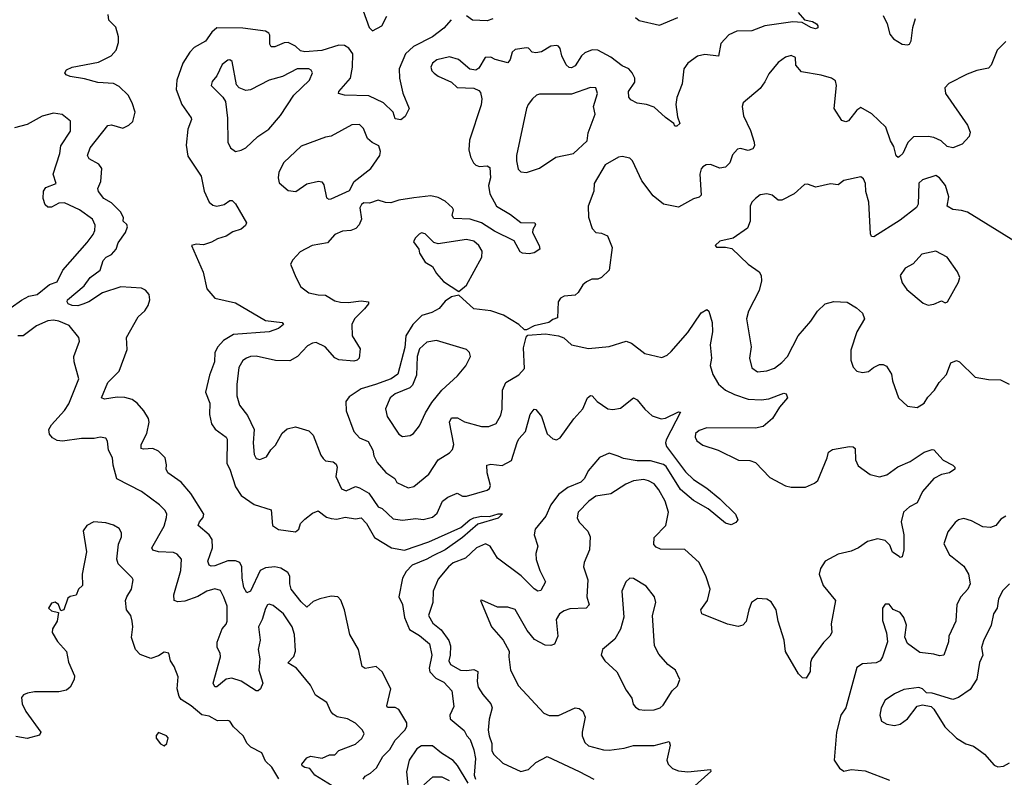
# Model space of a CAD drawing. Extents: x 1892934 to 2008621, y 567149 to 683290.
# Tile 75 of 256: x 1903876 to 1909120, y 639134 to 643167. Entities that reach past the tile are written whole.
import ezdxf

# ---------------------------------------------------------------- set-up
doc = ezdxf.new("R2010")
doc.units = 0

msp = doc.modelspace()

# ---------------------------------------------------------------- linework, layer by layer
at = {"layer": '0CON20XD'}
for points in [[(1904657.5, 640797.5), (1904650, 640835), (1904615, 640870.8), (1904584.7, 640884.7), (1904535, 640880.9), (1904523.3, 640885), (1904523.1, 640905), (1904553.8, 640965), (1904566.2, 641025), (1904561.5, 641045), (1904537.1, 641085), (1904501.1, 641125), (1904475, 641144.5), (1904435, 641156.2), (1904395, 641157.9), (1904327.6, 641147.6), (1904310.6, 641155), (1904345.5, 641235), (1904405, 641296.9), (1904448.7, 641411.3), (1904445.5, 641475), (1904507.3, 641585), (1904543.1, 641616.9), (1904560.5, 641645), (1904568.5, 641675), (1904564.8, 641705), (1904545, 641727.1), (1904525, 641737.3), (1904415, 641744.8), (1904317.4, 641712.6), (1904243.9, 641665), (1904212.5, 641652.5), (1904185, 641643.1), (1904155, 641645.3), (1904134.5, 641655), (1904127.8, 641665), (1904130.6, 641675), (1904219.9, 641750.1), (1904251.5, 641795), (1904305, 641833.5), (1904319.6, 641885), (1904337.1, 641902.9), (1904365, 641917.8), (1904388.9, 641945), (1904400.4, 641979.6), (1904439.1, 642035), (1904450, 642065), (1904447, 642077), (1904426, 642095), (1904428.1, 642115), (1904413.1, 642145), (1904365, 642192.8), (1904323.3, 642215), (1904295, 642252), (1904291.8, 642268.2), (1904307.1, 642305), (1904314, 642375), (1904297.2, 642397.2), (1904245, 642425.6), (1904236.1, 642445), (1904250.3, 642485), (1904345, 642603.3), (1904365, 642607.5), (1904425, 642590.4), (1904457.1, 642605), (1904477.7, 642625), (1904490.4, 642675), (1904475.3, 642725), (1904452.9, 642765), (1904405, 642811.9), (1904375, 642827.6), (1904291.9, 642831.9), (1904221.7, 642851.7), (1904145, 642863.8), (1904123.2, 642873.2), (1904115.6, 642885), (1904125, 642900.5), (1904155, 642914.6), (1904295, 642940.8), (1904362.1, 642975), (1904388.9, 643005), (1904402.2, 643045), (1904402.5, 643075), (1904387.3, 643127.3), (1904351.1, 643165), (1904347.5, 643195)], [(1908022.5, 643205), (1908055, 643166.7), (1908097.9, 643157.9), (1908120, 643145), (1908126.4, 643133.6), (1908126.2, 643123.8), (1908115, 643118.8), (1908090, 643125), (1908042.7, 643152.7), (1907993.6, 643156.4), (1907845, 643134.7), (1907775, 643107.8), (1907694.5, 643105.5), (1907652.9, 643087.1), (1907609.4, 643040.6), (1907596.9, 642973.1), (1907525, 642982.1), (1907485, 642972.9), (1907434.5, 642935), (1907413.3, 642905), (1907403.5, 642825), (1907376.3, 642753.7), (1907370.5, 642715), (1907379.7, 642649.7), (1907392.5, 642615), (1907375, 642600), (1907365, 642600), (1907360, 642615), (1907315, 642645.7), (1907255, 642701.9), (1907215, 642715.7), (1907165, 642723.1), (1907130.3, 642740.3), (1907120.8, 642755), (1907117.8, 642785), (1907152.5, 642835), (1907151.8, 642855), (1907138.5, 642885), (1907120.6, 642905), (1907085, 642920.8), (1907025, 642968.2), (1906955, 643004.1), (1906925, 643007.1), (1906885, 642991.5), (1906867.7, 642975), (1906835, 642921.5), (1906815, 642911.1), (1906803.1, 642913.1), (1906786.9, 642926.9), (1906763.5, 642975), (1906754.5, 643014.5), (1906746.2, 643026.2), (1906735, 643030), (1906705, 643025.8), (1906655, 642996.4), (1906625, 642991.5), (1906606, 642995), (1906585.4, 643015.4), (1906575, 643017.8), (1906515, 643009.1), (1906498.9, 642995), (1906488.1, 642955), (1906475, 642937.1), (1906407.5, 642955), (1906385, 642968.1), (1906355, 642966.2), (1906321.7, 642908.3), (1906305, 642898), (1906273.3, 642903.3), (1906212, 642955), (1906165, 642970), (1906097.3, 642952.7), (1906074, 642935), (1906066.2, 642915), (1906071.2, 642895), (1906082.7, 642882.7), (1906105, 642866.2), (1906175, 642833.8), (1906205, 642805.8), (1906295, 642802), (1906320.5, 642790.5), (1906329.7, 642779.7), (1906337.1, 642745), (1906334.1, 642714.1), (1906271.5, 642525), (1906267.9, 642475), (1906277.3, 642437.3), (1906292.5, 642405), (1906305, 642392.5), (1906325, 642386.2), (1906365, 642390), (1906380.4, 642380.4), (1906384.1, 642325), (1906373.2, 642285), (1906379.5, 642239.5), (1906415, 642174.4), (1906489.5, 642129.5), (1906545, 642087.5), (1906620, 642085), (1906623.8, 642075), (1906609.1, 642050.9), (1906607.1, 642035), (1906642, 641965), (1906646.2, 641945), (1906615, 641926), (1906589.2, 641920.8), (1906553.7, 641923.7), (1906541.6, 641931.6), (1906510.1, 641990.1), (1906405, 642040.9), (1906335.4, 642085), (1906275, 642105.8), (1906188.1, 642108.1), (1906180, 642125), (1906186.4, 642155), (1906181.1, 642165), (1906141.9, 642201.9), (1906105, 642220.8), (1906065, 642229.2), (1905975, 642219.6), (1905895, 642207.1), (1905852.3, 642192.3), (1905824.1, 642194.1), (1905785, 642206.7), (1905739.3, 642190.7), (1905708.3, 642191.7), (1905697, 642183), (1905687.5, 642165), (1905696.2, 642105), (1905683.8, 642075), (1905666.7, 642055), (1905640, 642045), (1905595, 642041.4), (1905555, 642023.8), (1905515, 641980), (1905433.8, 641965), (1905369.1, 641930.9), (1905330.9, 641889.1), (1905318.8, 641865), (1905346.2, 641796.2), (1905374, 641745), (1905415, 641713.3), (1905465, 641702.2), (1905505, 641700.6), (1905555, 641671.2), (1905585, 641663.1), (1905625, 641661.1), (1905695, 641671.4), (1905734, 641665), (1905734.2, 641655), (1905712.3, 641627.7), (1905659.1, 641575), (1905645.5, 641545), (1905645.7, 641485), (1905690, 641415), (1905684.2, 641365), (1905673.8, 641355), (1905655, 641350), (1905575, 641357.3), (1905555, 641366.7), (1905502.9, 641425), (1905455, 641447.9), (1905434.7, 641445.3), (1905408.6, 641431.4), (1905355.9, 641374.1), (1905315, 641351.5), (1905237.9, 641352.1), (1905135, 641376.7), (1905105.7, 641374.3), (1905083.3, 641365), (1905065, 641353.8), (1905043.1, 641315), (1905031.4, 641225), (1905032.9, 641165), (1905045.7, 641115), (1905089.8, 641059.8)], [(1905704.3, 643214.3), (1905736.7, 643125), (1905755, 643107.7), (1905805.2, 643134.8), (1905830.9, 643185)], [(1906395, 643171.9), (1906365, 643161.6), (1906287.5, 643165), (1906255, 643187.3)], [(1908475, 643188.8), (1908496, 643145), (1908510.9, 643090.9), (1908528.8, 643065), (1908575, 643036.7), (1908605, 643032.5)], [(1906173, 643167), (1906135, 643122.7), (1906075, 643076.7), (1905972.7, 643025), (1905931.1, 642985), (1905897.5, 642905), (1905898.9, 642855), (1905916.2, 642776.2), (1905949.6, 642695), (1905928.8, 642651.2), (1905905.4, 642634.6), (1905875, 642639.2), (1905864.4, 642675), (1905812.9, 642725), (1905735, 642761.6), (1905605, 642765.5), (1905573.8, 642773.8), (1905576, 642785), (1905638.5, 642855), (1905648.2, 642915), (1905649.3, 642985), (1905629.2, 643015), (1905605, 643029.8), (1905575, 643031), (1905485, 643002.5), (1905395, 642995.2), (1905371.8, 643001.8), (1905345, 643026.1), (1905305, 643045.5), (1905285, 643044.5), (1905235, 643022.5), (1905215, 643023.1), (1905207.3, 643037.3), (1905207.3, 643085), (1905202.7, 643095), (1905185.5, 643105.5), (1905065, 643121.2), (1904925, 643123.1), (1904898.7, 643101.3), (1904865, 643053.5), (1904805, 643018.6), (1904782.2, 642995), (1904745, 642935.8), (1904712.1, 642845), (1904709.6, 642795), (1904740, 642715), (1904789.6, 642645), (1904790.8, 642635), (1904771.5, 642585), (1904761.7, 642498.3), (1904771.3, 642441.3), (1904842, 642335), (1904858.1, 642255), (1904885.6, 642195), (1904905, 642179.5), (1904925, 642174.5), (1904965, 642182.5), (1904995, 642204), (1905006.7, 642205), (1905025, 642186.2), (1905082.9, 642085), (1905077.9, 642072.1), (1905055, 642052.1), (1905011.8, 642038.2), (1904976.2, 642015), (1904928.6, 642001.4), (1904897.8, 641982.2), (1904855, 641969.3), (1904815, 641972.7), (1904791.2, 641965), (1904852.3, 641822.3), (1904873.1, 641735), (1904915, 641685.6), (1905025, 641660), (1905185.4, 641565.4), (1905273.3, 641555), (1905280, 641545), (1905255, 641523.6), (1905204.7, 641505.3), (1905015, 641490.5), (1904961.4, 641458.6), (1904930.9, 641425), (1904915.4, 641395), (1904913.9, 641345), (1904886.8, 641275), (1904865.3, 641185), (1904889.2, 641125), (1904886.8, 641065), (1904898.2, 641015), (1904917.4, 640987.4), (1904975.8, 640945), (1904980.8, 640935), (1904979.1, 640805), (1904994.8, 640774.8), (1905025, 640681.2), (1905055.5, 640635), (1905125, 640586.4), (1905215, 640558.8), (1905222.5, 640475), (1905255, 640453.6), (1905345, 640440.4), (1905363.3, 640455), (1905371.9, 640485), (1905395, 640507.8), (1905435, 640539.6), (1905465, 640552.1), (1905509.5, 640519.5), (1905535, 640511.7), (1905565, 640509.1), (1905608.8, 640518.8), (1905665, 640510), (1905695, 640515.5), (1905723.4, 640485), (1905765, 640410.9), (1905855.3, 640355.3), (1905925, 640343.9), (1906055, 640387.7), (1906225.7, 640464.3), (1906273.5, 640505), (1906295, 640515.4), (1906335, 640524.3), (1906378.3, 640521.7), (1906425, 640536), (1906446.4, 640536.4), (1906425, 640513.8), (1906315, 640481.1), (1906235, 640411.6), (1906141.8, 640345), (1906076.2, 640313.8), (1906045, 640294.7), (1905966.6, 640263.4), (1905935, 640230.4), (1905914.3, 640195), (1905895.7, 640095), (1905914.1, 640054.1), (1905924.6, 639985), (1905951.2, 639921.2), (1906005, 639888.5), (1906058.2, 639845), (1906070.9, 639785), (1906056.2, 639715), (1906060.4, 639695), (1906092.9, 639662.9), (1906135, 639641.1), (1906177.4, 639595), (1906188.5, 639511.5), (1906166.9, 639465), (1906168.9, 639445), (1906243.6, 639383.6), (1906257.1, 639355), (1906275, 639336), (1906295, 639281.2), (1906303, 639235), (1906296.1, 639146.1), (1906304, 639124)], [(1907155, 643179.4), (1907175, 643163.5), (1907282.7, 643137.3), (1907380.9, 643179.1)], [(1908605, 643032.5), (1908615, 643037.5), (1908623.8, 643055), (1908633.1, 643125), (1908647, 643173)], [(1909128.3, 643051.7), (1909081.1, 643005), (1909049.4, 642925), (1909035, 642909.2), (1908973, 642897), (1908922.2, 642877.8), (1908825, 642826.7), (1908803.3, 642805), (1908806.7, 642775), (1908923.6, 642605), (1908938, 642568), (1908932.1, 642545), (1908895, 642505.3), (1908845, 642485.6), (1908815, 642492.7), (1908783.1, 642523.1), (1908745, 642539.4), (1908715, 642545.5), (1908636.9, 642543.1), (1908606.7, 642513.3), (1908578.9, 642455), (1908561.9, 642438.1), (1908554, 642434), (1908543.2, 642443.2), (1908531.4, 642491.4), (1908513, 642523), (1908489.4, 642595), (1908415, 642665.8), (1908355, 642698.8), (1908335, 642686.2), (1908290.5, 642629.5), (1908275, 642623.8), (1908255, 642631.2), (1908213.5, 642695), (1908226.8, 642816.8), (1908221.3, 642841.3), (1908198.8, 642855), (1908145, 642870.9), (1908039.1, 642889.1), (1908009.2, 642925), (1908007.5, 642965), (1907985, 642975.6), (1907955, 642966.9), (1907915, 642938.6), (1907865, 642878.6), (1907844.6, 642835.4), (1907819.4, 642800.6), (1907728.8, 642725), (1907724, 642705), (1907730.8, 642655), (1907768.1, 642578.1), (1907788.1, 642515), (1907788.6, 642495), (1907780.3, 642479.7), (1907755, 642470), (1907715, 642481.2), (1907698.3, 642478.3), (1907671.7, 642448.3), (1907658, 642405), (1907635, 642382), (1907605, 642377.5), (1907555, 642397.1), (1907532.5, 642395), (1907515, 642384), (1907505, 642373.3), (1907498.9, 642345), (1907505, 642233.3), (1907495, 642222), (1907465, 642214), (1907385, 642169.2), (1907305, 642185.6), (1907250.2, 642230.2), (1907188.9, 642308.9), (1907140, 642415), (1907125, 642430), (1907085, 642438.6), (1907065.8, 642435.8), (1906994.3, 642395), (1906935.8, 642295), (1906934.4, 642255), (1906902.9, 642175), (1906905.5, 642115.5), (1906924.4, 642055), (1906945, 642034.4), (1906975, 642030), (1907006.4, 642016.4), (1907031.8, 641955), (1907015.7, 641834.3), (1906973.9, 641793.9), (1906955, 641785.5), (1906923.3, 641786.7), (1906895, 641772), (1906874.5, 641755.5), (1906850, 641715), (1906835, 641701.5), (1906775, 641695.7), (1906756.2, 641685), (1906744.3, 641665), (1906740, 641580), (1906715, 641571.4), (1906693.8, 641555), (1906615, 641537.9), (1906575, 641515.8), (1906565, 641516.2), (1906534.6, 641544.6), (1906452.5, 641595), (1906385, 641616.7), (1906295, 641627.5), (1906215, 641700), (1906175, 641691.2), (1906141.1, 641668.9), (1906110.3, 641629.7), (1906071.4, 641608.6), (1906017.1, 641592.9), (1905970, 641545), (1905932, 641485), (1905927.3, 641422.7), (1905889.7, 641280.3), (1905853.5, 641255), (1905770, 641225), (1905695, 641202.3), (1905630.6, 641159.4), (1905612.9, 641135), (1905614.4, 641085), (1905655.6, 640975), (1905685, 640940.5), (1905731.5, 640921.5), (1905756, 640876), (1905761.2, 640845), (1905780.1, 640810.1), (1905826.1, 640756.1), (1905872.9, 640725), (1905885, 640704.4), (1905945, 640674.5), (1905975, 640682.9), (1906055, 640748.1), (1906105, 640824.3), (1906165, 640862.2), (1906180.9, 640879.1), (1906188.5, 640905), (1906165.5, 641025), (1906175, 641046.9), (1906207.5, 641047.5), (1906245, 641026.2), (1906335, 641000.9), (1906375, 641001.4), (1906413.1, 641016.9), (1906437.6, 641062.4), (1906445.5, 641094.5), (1906447.7, 641195), (1906465, 641236.7), (1906534, 641276), (1906565, 641311.2), (1906558.9, 641421.1), (1906572.5, 641477.5), (1906582, 641488), (1906675.6, 641495.6), (1906745, 641484.2), (1906774.1, 641474.1), (1906815, 641436.7), (1906905, 641417.5), (1907015, 641426.9), (1907105.8, 641455.8), (1907135, 641446), (1907205, 641390.6), (1907295, 641368.8), (1907325, 641382), (1907345, 641400), (1907435, 641501.9), (1907505, 641606), (1907535, 641623.8), (1907545.8, 641615.8), (1907563.1, 641555), (1907565.6, 641505), (1907553.8, 641436.2), (1907559.6, 641365), (1907553.7, 641326.3), (1907568.1, 641278.1), (1907597.1, 641227.1), (1907635, 641195.5), (1907682.1, 641172.1), (1907755, 641147.7), (1907825, 641143.2), (1907865, 641148.6), (1907945, 641179.1), (1907958.5, 641175), (1907964.4, 641155), (1907923.3, 641105), (1907886, 641044), (1907835, 641002.2), (1907795, 640992.2), (1907535, 640994.6), (1907495, 640980.6), (1907476, 640965), (1907472.5, 640945), (1907482, 640925), (1907515, 640902.9), (1907595, 640875.6), (1907705, 640823.1), (1907765, 640820.8), (1907795, 640810.8), (1907870.7, 640730.7), (1907955, 640686.5), (1907985, 640678.5), (1908060.9, 640679.1)], [(1905025, 642466), (1905055, 642472.9), (1905080, 642485), (1905144, 642546), (1905202.9, 642585), (1905265, 642656.5), (1905336.4, 642765), (1905420, 642845), (1905435.7, 642885), (1905428.5, 642898.5), (1905415, 642905.6), (1905353.8, 642905), (1905276, 642864), (1905204.3, 642845.7), (1905105, 642793.6), (1905080.7, 642790.7), (1905045, 642804.2), (1905030.9, 642820.9), (1905007.5, 642945), (1904995, 642953.3), (1904985, 642951.2), (1904955, 642929.2), (1904925, 642868), (1904901.7, 642838.3), (1904895.9, 642815.9), (1904957.5, 642755), (1904971.7, 642731.7), (1904982.1, 642642.1), (1904984.2, 642515), (1904998.8, 642485), (1905025, 642466)], [(1906575, 642354.4), (1906645, 642377.1), (1906731.2, 642435), (1906825, 642455.6), (1906897.8, 642522.2), (1906903.8, 642565), (1906941.5, 642665), (1906931.5, 642705), (1906953.5, 642775), (1906944.3, 642804.3), (1906915, 642805.5), (1906815, 642771.1), (1906645, 642771.1), (1906628, 642765), (1906606.9, 642745), (1906584, 642716), (1906575.6, 642695), (1906522.1, 642445), (1906521.5, 642415), (1906531.1, 642371.1), (1906545, 642358), (1906575, 642354.4)], [(1903830.9, 641635), (1903885.2, 641674.8), (1903925, 641694.7), (1903968.9, 641705), (1904035, 641757.1), (1904075, 641772.5), (1904105, 641833.1), (1904235, 641981.9), (1904266.8, 642023.2), (1904276.2, 642045), (1904277.2, 642072.8), (1904263.5, 642105), (1904195, 642154.8), (1904115, 642191.5), (1904085, 642190.9), (1904045, 642169.1), (1904025, 642168.9), (1904011.1, 642181.1), (1904000, 642215), (1904003.4, 642255), (1904015, 642274.5), (1904070.8, 642295), (1904053.4, 642345), (1904088.9, 642455), (1904095.4, 642495), (1904146.4, 642573.6), (1904147.2, 642627.2), (1904102.2, 642662.2), (1904055, 642670), (1903995, 642652.9), (1903915, 642610), (1903848.7, 642591.3)], [(1905521.7, 642211.7), (1905535, 642213.8), (1905633, 642257), (1905656.7, 642305), (1905745.7, 642375), (1905794.3, 642445), (1905797.1, 642465), (1905789.4, 642495), (1905753.3, 642513.3), (1905728.6, 642535), (1905707.4, 642587.4), (1905685, 642609.2), (1905645, 642606.7), (1905535, 642547.1), (1905505, 642541.5), (1905375, 642493.8), (1905282.7, 642407.3), (1905256.5, 642355), (1905252.2, 642325), (1905258.3, 642298.3), (1905305, 642257.5), (1905347, 642253), (1905405, 642292.5), (1905467.7, 642307.7), (1905485, 642303.3), (1905495, 642287.5), (1905509.5, 642219.5), (1905521.7, 642211.7)], [(1909180, 641985), (1908923.4, 642143.4), (1908892.2, 642152.2), (1908845, 642156.9), (1908815.8, 642175), (1908824.6, 642225), (1908806.4, 642285), (1908775, 642325.8), (1908755, 642336.9), (1908685, 642314.2), (1908665, 642296.2), (1908660.5, 642185), (1908652.7, 642167.3), (1908565, 642100), (1908425, 642012), (1908413.1, 642013.1), (1908407.1, 642027.1), (1908397.7, 642195), (1908383, 642253), (1908381.1, 642295), (1908370.7, 642320.7), (1908355, 642331.4), (1908265, 642311.8), (1908235, 642288.2), (1908195, 642292.7), (1908115.6, 642275.6), (1908071.2, 642291.2), (1908055, 642289.2), (1908000.2, 642239.8), (1907935, 642205.6), (1907915, 642205.6), (1907883.2, 642233.2), (1907855, 642240.6), (1907818.8, 642235), (1907794.2, 642215), (1907774.3, 642195), (1907765.6, 642175), (1907765.6, 642095), (1907752.8, 642057.2), (1907675, 642004), (1907605, 641987.5), (1907580, 641965), (1907587, 641957), (1907635, 641957.1), (1907668.7, 641948.7), (1907755.8, 641865), (1907814.2, 641825), (1907825.6, 641805), (1907826.4, 641776.4), (1907814.1, 641725.9), (1907758.1, 641615), (1907747.5, 641575), (1907771.8, 641425), (1907763.3, 641365), (1907775, 641313.8), (1907805, 641292.9), (1907855, 641297.5), (1907895, 641312.9), (1907935, 641342.9), (1907965.5, 641375), (1908021.8, 641485), (1908088.5, 641561.5), (1908125, 641616.4), (1908166, 641654), (1908212.5, 641667.5), (1908283, 641663), (1908333, 641633), (1908364.5, 641604.5), (1908376, 641575), (1908333.8, 641505), (1908301.7, 641408.3), (1908303.1, 641355), (1908315, 641316.7), (1908335, 641296), (1908365, 641289.4), (1908396.7, 641295), (1908423.6, 641316.4), (1908455, 641330.8), (1908475, 641331.2), (1908492.5, 641322.5), (1908519.7, 641279.7), (1908524.5, 641245), (1908557.1, 641155), (1908605, 641110), (1908655, 641102.9), (1908693.8, 641125), (1908711.7, 641158.3), (1908747.5, 641195), (1908772.5, 641235), (1908811.5, 641278.5), (1908835, 641341.2), (1908865, 641352.5), (1908881.2, 641345), (1908965, 641264.3), (1909035, 641251.4), (1909099.7, 641249.7), (1909145, 641226.2)], [(1906215, 641720), (1906255, 641753.8), (1906337.7, 641902.3), (1906339.5, 641935), (1906321.8, 641965), (1906295, 641987.9), (1906255, 641996.2), (1906104.5, 641974.5), (1906081.8, 641981.8), (1906035, 642027.5), (1906015, 642032), (1906003.8, 642025), (1905981.2, 642005), (1905973.8, 641985), (1906002, 641945), (1906006, 641925), (1906035, 641875.7), (1906074.2, 641854.2), (1906095.3, 641815.3), (1906132.8, 641772.8), (1906215, 641720)], [(1908715, 641647.5), (1908745, 641652.5), (1908785, 641671.2), (1908805, 641660), (1908816.7, 641665), (1908875, 641770), (1908882.9, 641795), (1908870.9, 641825), (1908815, 641902.9), (1908755, 641934.5), (1908681.2, 641918.8), (1908635, 641866.9), (1908591.4, 641845), (1908566, 641805), (1908575.7, 641765.7), (1908600.3, 641730.3), (1908687.6, 641657.6), (1908715, 641647.5)], [(1905563.9, 639075), (1905447.5, 639145), (1905421.2, 639181.2), (1905395, 639186), (1905380, 639195), (1905378, 639205), (1905405, 639237.1), (1905425, 639246.7), (1905486.3, 639236.3), (1905525, 639253.1), (1905555, 639254.3), (1905575, 639276.5), (1905665, 639311.1), (1905698.6, 639341.4), (1905710.8, 639365), (1905700.8, 639385), (1905665, 639422.2), (1905621.2, 639445), (1905566.5, 639456.5), (1905545, 639470), (1905532.5, 639485), (1905512.2, 639532.2), (1905451.7, 639571.7), (1905424.1, 639624.1), (1905350, 639715), (1905303.6, 639743.6), (1905335, 639778), (1905344.5, 639805), (1905340, 639895), (1905326.8, 639935), (1905280, 640005), (1905225, 640048.8), (1905205, 640056.2), (1905195, 640052.5), (1905185, 640033.3), (1905167.7, 639975), (1905148.2, 639935), (1905156.4, 639865), (1905146.2, 639813.8), (1905153.9, 639765), (1905150, 639705), (1905170, 639635), (1905158.6, 639605), (1905145.4, 639594.6), (1905135, 639594.3), (1905055, 639645.6), (1905005, 639662.5), (1904975, 639656.2), (1904925, 639616.2), (1904915, 639616.2), (1904906, 639635), (1904945.3, 639775.3), (1904943.2, 639795), (1904927.1, 639825), (1904926.7, 639853.3), (1904954.2, 639925), (1904975, 639948.8), (1904980.6, 639965), (1904980, 640045), (1904963.8, 640093.8), (1904945, 640128.9), (1904915, 640137.1), (1904872.5, 640125), (1904825, 640097.1), (1904755, 640072.5), (1904717.6, 640067.6), (1904698, 640075), (1904696.1, 640105), (1904734.4, 640234.4), (1904737.1, 640295), (1904715, 640322), (1904695, 640331.4), (1904615, 640334.6), (1904584, 640344), (1904578.9, 640355), (1904645, 640471.2), (1904657.8, 640517.8), (1904658.6, 640535), (1904650, 640555), (1904620, 640585), (1904525, 640655.5), (1904393.1, 640723.1), (1904374.4, 640795), (1904370.6, 640835), (1904348.6, 640875), (1904344.2, 640924.2), (1904335, 640940), (1904305, 640945.6), (1904272.9, 640937.1), (1904205, 640938.2), (1904103, 640923), (1904075, 640927.1), (1904050.7, 640940.7), (1904035, 640960), (1904031.1, 640985), (1904045, 641010.8), (1904113.6, 641086.4), (1904137.9, 641122.1), (1904190, 641255), (1904165.6, 641345), (1904164.4, 641375), (1904193.8, 641455), (1904191.2, 641475), (1904138.5, 641538.5), (1904085, 641562.1), (1904055, 641568.2), (1904025, 641564), (1903965, 641536.8), (1903895, 641484.7), (1903865, 641484.6)], [(1905915, 640948), (1905955, 640954.3), (1905972.5, 640965), (1906005.7, 641005), (1906036.7, 641075), (1906070.5, 641129.5), (1906124.7, 641195.3), (1906208, 641272), (1906251.2, 641325), (1906276, 641375), (1906271.2, 641395), (1906255, 641411.2), (1906095, 641458.9), (1906045, 641450.9), (1906005.3, 641415), (1905992.1, 641375), (1905989.3, 641275), (1905968, 641222), (1905953.4, 641206.6), (1905875.7, 641175), (1905848.5, 641155), (1905824.5, 641095), (1905832.2, 641055), (1905895, 640960.8), (1905915, 640948)], [(1905089.8, 641059.8), (1905124.2, 640985), (1905119.1, 640915), (1905125, 640852.5), (1905135, 640831.4), (1905155, 640825.8), (1905190.6, 640839.4), (1905212.6, 640877.4), (1905237.5, 640902.5), (1905273.9, 640966.1), (1905300.2, 640989.8), (1905345, 640999.4), (1905415, 640978.6), (1905439.4, 640955), (1905479.3, 640849.3), (1905491.5, 640831.5), (1905505, 640819.2), (1905545, 640813.1), (1905562, 640802), (1905566.4, 640785), (1905559.1, 640735), (1905589.1, 640669.1), (1905615, 640660), (1905665, 640682.5), (1905685, 640675.8), (1905735, 640646.7), (1905785, 640574.3), (1905805.8, 640565), (1905865, 640510.9), (1905915, 640503.5), (1905985, 640511.3), (1906025, 640506.7), (1906075, 640519.7), (1906100.1, 640539.9), (1906127.3, 640605), (1906155.7, 640625), (1906205, 640646.5), (1906235, 640631.4), (1906255, 640631.1), (1906365, 640662.9), (1906377.6, 640672.4), (1906383.1, 640686.9), (1906365.3, 640755), (1906364.1, 640795.9), (1906385, 640801.6), (1906445, 640793.4), (1906495, 640820.6), (1906525, 640915.6), (1906535, 640935.4), (1906570.3, 640975), (1906594, 641066), (1906615, 641093.8), (1906625, 641092), (1906655, 641054.2), (1906685, 640962), (1906715, 640936), (1906735, 640931.1), (1906755, 640941.1), (1906826.7, 641043.3), (1906874.4, 641095), (1906900.6, 641155), (1906915, 641166.9), (1906925, 641165.7), (1906951.4, 641135), (1907007.5, 641095), (1907035, 641092.5), (1907075, 641100), (1907145, 641153.8), (1907165, 641144), (1907205, 641093.1), (1907245, 641058.9), (1907291.7, 641041.7), (1907315, 641045.5), (1907385, 641080), (1907395, 641077.5), (1907319.4, 640930.6), (1907315.3, 640915), (1907320.6, 640895), (1907421, 640761), (1907465, 640720), (1907535, 640674.2), (1907605, 640616), (1907687.5, 640535), (1907700, 640505), (1907689.3, 640490.7), (1907665, 640477.5), (1907635, 640486.7), (1907543.3, 640563.3), (1907465, 640607.5), (1907395, 640667.1), (1907318.2, 640788.2), (1907305, 640798.9), (1907235, 640819.6), (1907165, 640818.8), (1907091.8, 640831.9), (1907063.3, 640843.3), (1907015, 640860.4), (1906963.6, 640836.4), (1906904.3, 640765.7), (1906884.4, 640725), (1906865, 640705.2), (1906795, 640677), (1906745, 640640), (1906705.5, 640584.5), (1906677.2, 640525), (1906621.5, 640455), (1906616.4, 640425), (1906635.4, 640365), (1906625.5, 640325), (1906626.4, 640293.6), (1906645.4, 640235), (1906675.5, 640175.5), (1906651.7, 640128.3), (1906635, 640125.6), (1906615, 640137.1), (1906547, 640207), (1906421.1, 640301.1), (1906380.8, 640365), (1906356.6, 640376.6), (1906308.6, 640355), (1906249.7, 640300.2), (1906185, 640275.4), (1906160, 640255), (1906105, 640188.6), (1906077.1, 640125), (1906076.5, 640065), (1906053.1, 639995), (1906075.6, 639955), (1906119.9, 639919.9), (1906162.1, 639862.1), (1906170, 639835), (1906168.9, 639785), (1906160.5, 639755), (1906170, 639735), (1906223.3, 639705), (1906257.4, 639702.6), (1906295, 639708.6), (1906315, 639696.7), (1906312.1, 639645), (1906316.9, 639615), (1906341.9, 639575), (1906384.4, 639525), (1906392.5, 639505), (1906375.4, 639444.6), (1906371.2, 639385), (1906375.3, 639355), (1906391.2, 639315), (1906390, 639275), (1906400.4, 639255), (1906449.8, 639209.8), (1906545, 639164.6), (1906585, 639175.5), (1906625, 639213.1), (1906684.5, 639245.5), (1906855.2, 639165.2), (1906934.2, 639125)], [(1908060.9, 640679.1), (1908109.4, 640700.6), (1908126.9, 640715), (1908176.4, 640835), (1908182.9, 640865), (1908205, 640879.2), (1908295, 640896), (1908315, 640893.8), (1908326, 640885), (1908328.1, 640825), (1908341.7, 640791.7), (1908405.4, 640745.4), (1908455.5, 640734.5), (1908493.8, 640745), (1908553, 640787), (1908618.8, 640815), (1908693.8, 640865), (1908735, 640878.8), (1908745, 640876.7), (1908795, 640823.3), (1908845, 640796.7), (1908855.8, 640785.8), (1908856.2, 640775), (1908828.8, 640755), (1908785, 640745.8), (1908745, 640724.2), (1908685, 640655.8), (1908655, 640595.8), (1908615, 640574.4), (1908582.9, 640545), (1908570.5, 640495), (1908584.6, 640424.6), (1908584.4, 640345), (1908575, 640307.5), (1908565, 640303.8), (1908559.2, 640309.2), (1908525, 640333.3), (1908510.5, 640370.5), (1908485, 640394.4), (1908445, 640403.3), (1908391.2, 640388.8), (1908343.3, 640355), (1908305, 640338.6), (1908235, 640321.9), (1908165, 640284), (1908140.8, 640245), (1908134.3, 640215), (1908154.2, 640155), (1908220, 640075), (1908198.3, 639951.7), (1908201.2, 639905), (1908191.2, 639885), (1908157.7, 639852.3), (1908095, 639766.7), (1908087.5, 639745), (1908085, 639697.5), (1908065, 639662.5), (1908045, 639663.8), (1908022.9, 639685), (1907954.6, 639804.6), (1907947.1, 639865), (1907915.4, 639965), (1907905.5, 640025), (1907878.6, 640068.6), (1907855, 640083.1), (1907805, 640086.2), (1907773.8, 640065), (1907760, 640025), (1907745, 639963.3), (1907726.7, 639945), (1907702.3, 639937.7), (1907645, 639949.2), (1907508.8, 640005), (1907504.2, 640025), (1907539.5, 640075), (1907553.8, 640135), (1907531.8, 640201.8), (1907495, 640277.1), (1907417.6, 640347.6), (1907287.9, 640347.9), (1907265, 640360), (1907254, 640374), (1907255, 640410), (1907316.7, 640475), (1907330.9, 640545), (1907312.7, 640605), (1907280, 640665), (1907255, 640695.6), (1907225, 640713.3), (1907199.4, 640719.4), (1907145, 640712.5), (1907104.7, 640695.3), (1907025, 640642.5), (1906945, 640630), (1906906.4, 640603.6), (1906850.8, 640545), (1906844, 640515), (1906855, 640493.3), (1906902, 640445), (1906914.3, 640415), (1906910.5, 640345), (1906882, 640278), (1906878.5, 640255), (1906901.1, 640185), (1906897.1, 640095), (1906907.9, 640052.1), (1906892.5, 640035), (1906805, 640030.7), (1906775, 640021.1), (1906751.5, 640005), (1906732.2, 639975), (1906742.3, 639885), (1906725, 639843.5), (1906705, 639835.4), (1906675, 639838), (1906617.4, 639867.4), (1906577.8, 639915), (1906515, 640027.5), (1906475, 640040.8), (1906420.7, 640040.7), (1906337, 640077), (1906330, 640075), (1906388.8, 639935), (1906451.2, 639865), (1906482.5, 639805), (1906480.8, 639775), (1906490.6, 639705), (1906531.9, 639621.9), (1906668, 639475), (1906695, 639463.3), (1906745, 639462.5), (1906835, 639504.2), (1906855, 639501.2), (1906875, 639486.2), (1906888.1, 639455), (1906870.8, 639375), (1906872, 639355), (1906885, 639320), (1906905, 639302), (1906985, 639280), (1907015, 639278.1), (1907095, 639289.5), (1907145, 639304.3), (1907255, 639303.8), (1907335, 639325.7), (1907340, 639305), (1907322.5, 639225), (1907328.9, 639205), (1907351.8, 639181.8), (1907385, 639169.1), (1907435, 639163.6), (1907555.8, 639175.8), (1907556, 639165), (1907455.5, 639075)], [(1905705.7, 639125), (1905715, 639140.8), (1905745, 639156.4), (1905775.6, 639185), (1905809.5, 639245), (1905847.7, 639282.3), (1905875, 639332.9), (1905927.1, 639385), (1905937.1, 639405), (1905937.3, 639425), (1905895.5, 639495.5), (1905875.4, 639505.4), (1905835, 639506.7), (1905831.4, 639515), (1905852.7, 639605), (1905805.5, 639695), (1905775, 639724.5), (1905715, 639714.3), (1905700, 639725), (1905680.8, 639815), (1905634, 639895), (1905606, 640026), (1905586.8, 640076.8), (1905570, 640095), (1905535, 640098), (1905474.2, 640085), (1905439.6, 640070.4), (1905405, 640040.8), (1905375, 640068.5), (1905322.5, 640135), (1905314.8, 640165), (1905314.2, 640204.2), (1905304.6, 640225), (1905266.7, 640246.7), (1905235, 640254), (1905185, 640248.7), (1905156.5, 640235), (1905105, 640124.4), (1905085, 640117.1), (1905069.4, 640145), (1905060.3, 640195), (1905059.1, 640255), (1905048.3, 640278.3), (1905025, 640286.5), (1904985, 640286.5), (1904915, 640260.2), (1904895, 640258.7), (1904885, 640264.4), (1904877.2, 640285), (1904903.2, 640355), (1904900.7, 640400.7), (1904885.3, 640425), (1904826.1, 640475), (1904832.7, 640495), (1904853.3, 640516.7), (1904855.7, 640535), (1904786.6, 640645), (1904735.7, 640705.7), (1904664.4, 640755), (1904655.5, 640775), (1904657.5, 640797.5)], [(1909128.8, 640525), (1909101.7, 640508.3), (1909075, 640473.8), (1909045.7, 640464.3), (1909005, 640467.8), (1908945, 640500), (1908905, 640512), (1908875.7, 640504.3), (1908858.8, 640491.2), (1908818.7, 640441.3), (1908797.7, 640377.7), (1908828.5, 640318.5), (1908842, 640308), (1908905, 640258.8), (1908928.6, 640215), (1908938.1, 640165), (1908925, 640136), (1908888.6, 640095), (1908866.7, 640055), (1908861.8, 639965), (1908823.9, 639886.1), (1908822.2, 639855), (1908798, 639785), (1908775, 639780.9), (1908745, 639790.5), (1908669.4, 639799.4), (1908605, 639845.7), (1908590.9, 639880.9), (1908598.8, 639945), (1908585, 639985.8), (1908565, 640011.4), (1908527.3, 640027.3), (1908506.8, 640056.8), (1908485, 640056), (1908471.4, 640035), (1908471.2, 639968.8), (1908492.9, 639902.9), (1908497.5, 639855), (1908471.9, 639775), (1908459.2, 639755), (1908436.9, 639743.1), (1908365, 639737.8), (1908335, 639718), (1908275.9, 639504.1), (1908249.6, 639465), (1908226.2, 639375), (1908214.1, 639225.9), (1908242.3, 639182.3), (1908265, 639166.2), (1908305, 639175.8), (1908378.3, 639168.3), (1908508.7, 639118.7)], [(1905256.1, 639126.1), (1905217.9, 639187.9), (1905185, 639219.6), (1905165, 639264.4), (1905106, 639295), (1905087.5, 639315), (1905065.6, 639355.6), (1905013.7, 639403.7), (1904995, 639432.9), (1904985, 639437.3), (1904930, 639435), (1904885, 639459.7), (1904845, 639467.1), (1904788.2, 639515), (1904735, 639547.7), (1904724.3, 639565), (1904713.7, 639605), (1904719.3, 639669.3), (1904698, 639725), (1904678.8, 639755), (1904670, 639795), (1904645, 639800.8), (1904615, 639781.2), (1904575, 639766.5), (1904517.3, 639787.3), (1904492.2, 639815), (1904471.1, 639878.9), (1904477.9, 639935), (1904474.6, 639965), (1904466.9, 639995), (1904444.4, 640025), (1904440, 640075), (1904445.6, 640095), (1904470.8, 640135), (1904480, 640185), (1904475, 640196.7), (1904400.9, 640270.9), (1904393.3, 640295), (1904402.2, 640375), (1904418.6, 640415), (1904418.6, 640435), (1904405, 640458), (1904375, 640475.6), (1904335, 640488.1), (1904270, 640495), (1904233.3, 640475), (1904213.9, 640446.1), (1904232, 640335), (1904208, 640215), (1904210, 640155), (1904188.8, 640135), (1904176.1, 640103.9), (1904145, 640097.1), (1904132, 640088), (1904110, 640025), (1904095, 640020), (1904081.9, 640055), (1904065, 640067.3), (1904045, 640060.7), (1904029.6, 640035), (1904045, 640019.6), (1904081.7, 640011.7), (1904076.2, 639965), (1904050, 639925), (1904048, 639905), (1904077, 639857), (1904124.4, 639804.4), (1904135, 639747.5), (1904168, 639675), (1904166.2, 639655), (1904145, 639613.8), (1904125, 639598), (1904085, 639589.2), (1903955, 639588.8), (1903917.3, 639582.7), (1903895.9, 639574.1), (1903885, 639560), (1903889.4, 639525), (1903908.1, 639485), (1903988.8, 639375), (1903981.7, 639358.3), (1903915, 639340.8), (1903855, 639352.2)], [(1907205, 639491.4), (1907255, 639494.3), (1907286.7, 639505), (1907302.4, 639517.6), (1907350, 639595), (1907378.8, 639621.2), (1907392.5, 639655), (1907368, 639705), (1907327.5, 639735), (1907279.8, 639789.8), (1907256.4, 639835), (1907246.2, 639995), (1907264.2, 640065), (1907257.5, 640095), (1907211.7, 640151.7), (1907145, 640192.5), (1907125, 640193.8), (1907104.3, 640175.7), (1907082, 640125), (1907092.8, 639987.2), (1907076.5, 639923.5), (1907045, 639869.4), (1906980, 639815), (1906972, 639785), (1906992, 639755), (1907055.6, 639695), (1907105, 639598.8), (1907135.4, 639555.4), (1907143.6, 639523.6), (1907155, 639508), (1907175, 639495.8), (1907205, 639491.4)], [(1909148.2, 640165), (1909111.6, 640128.4), (1909089.2, 640085), (1909082.2, 640035), (1909062.5, 640005), (1909050.7, 639945), (1909009.1, 639860.9), (1908999.2, 639825), (1909005.3, 639785), (1908988.5, 639745), (1908973.3, 639656.7), (1908938.5, 639601.5), (1908875, 639558.9), (1908845, 639548.5), (1908735, 639582), (1908705, 639583.3), (1908683.3, 639605), (1908665, 639612), (1908585, 639602), (1908535, 639578.6), (1908485.7, 639545), (1908463.6, 639505), (1908456.9, 639465), (1908465, 639434), (1908495, 639417.1), (1908535, 639410.8), (1908565, 639417.5), (1908604, 639445), (1908655, 639513.3), (1908685, 639520), (1908730.7, 639510.7), (1908745, 639497.5), (1908803.5, 639403.5), (1908865, 639342.5), (1908915, 639312.9), (1908955, 639299.4), (1908993.8, 639273.8), (1909015, 639257.5), (1909065, 639198.8), (1909085, 639190)], [(1904645, 639302.5), (1904660, 639315), (1904666.7, 639345), (1904657.5, 639355), (1904615, 639372.5), (1904603, 639357), (1904603, 639343), (1904625, 639312.5), (1904645, 639302.5)], [(1906265, 639102.5), (1906207.9, 639197.9), (1906184.4, 639224.4), (1906122.2, 639262.2), (1906075, 639302.7), (1906015, 639302.3), (1905990.4, 639285), (1905949.5, 639225), (1905936.1, 639163.9), (1905942.5, 639095)], [(1909085, 639190), (1909115, 639194), (1909147.9, 639212.1)], [(1906164.7, 639114.7), (1906125, 639135.4), (1906074.7, 639135.3), (1906028.5, 639095)]]:
    msp.add_lwpolyline(points, dxfattribs=at)

doc.saveas('drawing.dxf')
